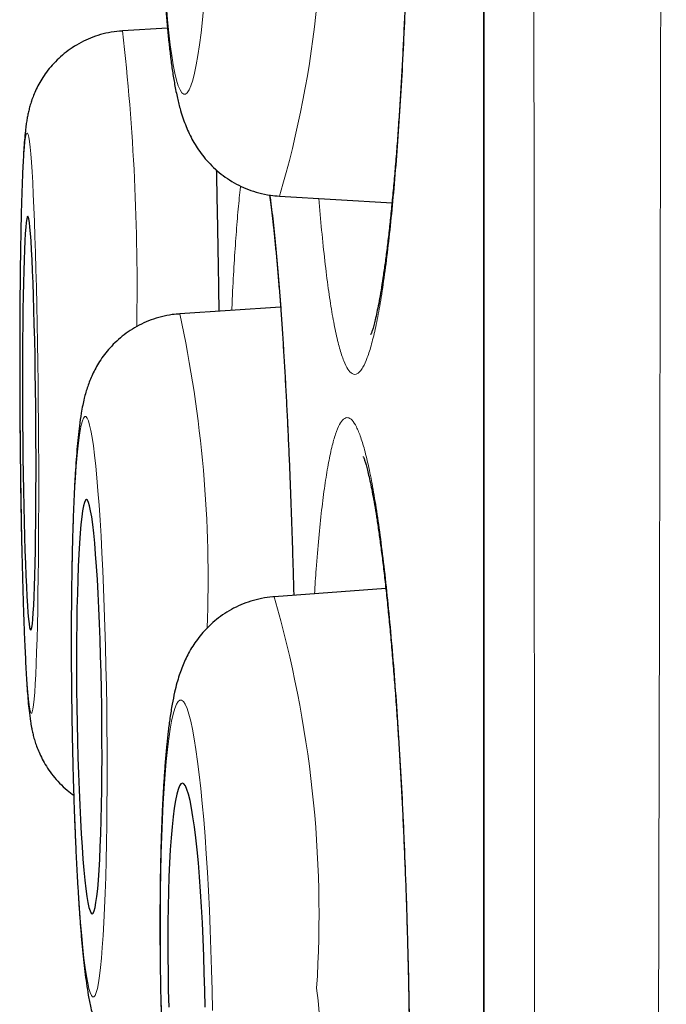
# Model space of a CAD drawing. Header units: millimetres. Extents: x 8 to 869, y 12 to 812.
# Tile 30 of 230: x 180.64 to 182.56, y 791.64 to 794.56. Entities that reach past the tile are written whole.
import ezdxf

# ---------------------------------------------------------------- set-up
doc = ezdxf.new("R2010")
doc.units = ezdxf.units.MM

msp = doc.modelspace()

# ---------------------------------------------------------------- linework, layer by layer
at = {"color": 252, "linetype": 'Continuous', "lineweight": 0}
msp.add_line((182.0178, 811.0119), (182.0178, 777.6163), dxfattribs=at)
at = {"color": 7, "linetype": 'Continuous', "lineweight": 30}
for p, q in [((182.0155, 810.9815), (182.0155, 777.6467)), ((180.9476, 794.525), (180.948, 794.5251)), ((181.0812, 794.533), (180.948, 794.5251)), ((181.4123, 794.036), (181.7454, 794.0162)), ((181.4158, 793.7076), (181.1176, 793.6878)), ((181.1171, 793.6878), (181.1176, 793.6878)), ((181.7271, 792.8748), (181.3969, 792.8507))]:
    msp.add_line(p, q, dxfattribs=at)
at = {"color": 252, "linetype": 'Continuous', "lineweight": 0, "flags": 128}
for points in [[(181.078, 794.5998), (181.0816, 794.5581), (181.0855, 794.5196), (181.0896, 794.4843), (181.0939, 794.4526), (181.0985, 794.4244), (181.1033, 794.4), (181.1082, 794.3795), (181.1133, 794.363), (181.1184, 794.3505), (181.1237, 794.3422), (181.1291, 794.338), (181.1345, 794.338), (181.1399, 794.3422), (181.1452, 794.3505), (181.1506, 794.363), (181.1559, 794.3795), (181.1611, 794.4), (181.1662, 794.4244), (181.1711, 794.4526), (181.1759, 794.4843), (181.1805, 794.5196), (181.1849, 794.5581), (181.189, 794.5998)], [(180.6997, 793.3645), (180.6992, 793.4244), (180.6986, 793.484), (180.6978, 793.5431), (180.697, 793.6012), (180.696, 793.6582), (180.6948, 793.7138), (180.6936, 793.7677), (180.6923, 793.8196), (180.6908, 793.8693), (180.6893, 793.9166), (180.6877, 793.9611), (180.686, 794.0028), (180.6843, 794.0413), (180.6825, 794.0766), (180.6806, 794.1083), (180.6788, 794.1365), (180.6768, 794.1609), (180.6749, 794.1814), (180.6729, 794.1979), (180.671, 794.2104), (180.669, 794.2187), (180.6671, 794.2229), (180.6652, 794.2229), (180.6633, 794.2187), (180.6615, 794.2104), (180.6597, 794.1979), (180.658, 794.1814), (180.6563, 794.1609), (180.6548, 794.1365), (180.6533, 794.1083), (180.6519, 794.0766), (180.6506, 794.0413), (180.6494, 794.0028), (180.6483, 793.9611), (180.6474, 793.9166), (180.6466, 793.8693), (180.6458, 793.8196), (180.6453, 793.7677), (180.6448, 793.7138), (180.6445, 793.6582), (180.6443, 793.6012), (180.6443, 793.5431), (180.6444, 793.484), (180.6446, 793.4244), (180.645, 793.3645), (180.6455, 793.3045), (180.6461, 793.2449), (180.6469, 793.1859), (180.6478, 793.1277), (180.6488, 793.0707), (180.6499, 793.0151), (180.6511, 792.9612), (180.6525, 792.9093), (180.6539, 792.8596), (180.6554, 792.8123), (180.657, 792.7678), (180.6587, 792.7261), (180.6604, 792.6876), (180.6622, 792.6524), (180.6641, 792.6206), (180.666, 792.5924), (180.6679, 792.5681), (180.6699, 792.5475), (180.6718, 792.531), (180.6738, 792.5186), (180.6757, 792.5102), (180.6777, 792.506), (180.6796, 792.506), (180.6814, 792.5102), (180.6833, 792.5186), (180.6851, 792.531), (180.6868, 792.5475), (180.6884, 792.5681), (180.69, 792.5924), (180.6915, 792.6206), (180.6929, 792.6524), (180.6941, 792.6876), (180.6953, 792.7261), (180.6964, 792.7678), (180.6974, 792.8123), (180.6982, 792.8596), (180.6989, 792.9093), (180.6995, 792.9612), (180.6999, 793.0151), (180.7002, 793.0707), (180.7004, 793.1277), (180.7004, 793.1859), (180.7003, 793.2449), (180.7001, 793.3045), (180.6997, 793.3645)], [(180.9014, 792.5255), (180.9005, 792.5854), (180.8993, 792.645), (180.8979, 792.7041), (180.8962, 792.7622), (180.8943, 792.8193), (180.8922, 792.8748), (180.8899, 792.9287), (180.8874, 792.9806), (180.8847, 793.0303), (180.8818, 793.0776), (180.8788, 793.1221), (180.8757, 793.1638), (180.8724, 793.2023), (180.869, 793.2376), (180.8655, 793.2693), (180.862, 793.2975), (180.8583, 793.3219), (180.8547, 793.3424), (180.851, 793.3589), (180.8473, 793.3713), (180.8436, 793.3797), (180.84, 793.3839), (180.8364, 793.3839), (180.8329, 793.3797), (180.8294, 793.3713), (180.8261, 793.3589), (180.8229, 793.3424), (180.8198, 793.3219), (180.8168, 793.2975), (180.814, 793.2693), (180.8114, 793.2376), (180.809, 793.2023), (180.8067, 793.1638), (180.8047, 793.1221), (180.8029, 793.0776), (180.8014, 793.0303), (180.8, 792.9806), (180.7989, 792.9287), (180.7981, 792.8748), (180.7975, 792.8193), (180.7972, 792.7622), (180.7971, 792.7041), (180.7973, 792.645), (180.7977, 792.5854), (180.7984, 792.5255), (180.7994, 792.4656), (180.8006, 792.406), (180.802, 792.3469), (180.8037, 792.2887), (180.8055, 792.2317), (180.8077, 792.1761), (180.81, 792.1223), (180.8125, 792.0703), (180.8152, 792.0206), (180.818, 791.9734), (180.821, 791.9289), (180.8242, 791.8872), (180.8275, 791.8487), (180.8309, 791.8134), (180.8343, 791.7817), (180.8379, 791.7535), (180.8415, 791.7291), (180.8452, 791.7086), (180.8488, 791.6921), (180.8525, 791.6796), (180.8562, 791.6713), (180.8598, 791.6671), (180.8634, 791.6671), (180.867, 791.6713), (180.8704, 791.6796), (180.8738, 791.6921), (180.877, 791.7086), (180.8801, 791.7291), (180.883, 791.7535), (180.8858, 791.7817), (180.8884, 791.8134), (180.8909, 791.8487), (180.8931, 791.8872), (180.8951, 791.9289), (180.8969, 791.9734), (180.8985, 792.0206), (180.8998, 792.0703), (180.9009, 792.1223), (180.9017, 792.1761), (180.9023, 792.2317), (180.9027, 792.2887), (180.9027, 792.3469), (180.9025, 792.406), (180.9021, 792.4656), (180.9014, 792.5255)], [(181.213, 791.6867), (181.2116, 791.7466), (181.2099, 791.8063), (181.2078, 791.8653), (181.2053, 791.9235), (181.2026, 791.9805), (181.1995, 792.036), (181.1961, 792.0899), (181.1924, 792.1418), (181.1885, 792.1915), (181.1843, 792.2388), (181.1799, 792.2833), (181.1753, 792.325), (181.1705, 792.3635), (181.1655, 792.3987), (181.1604, 792.4305), (181.1552, 792.4586), (181.1499, 792.483), (181.1445, 792.5035), (181.1391, 792.52), (181.1337, 792.5325), (181.1283, 792.5408), (181.123, 792.545), (181.1177, 792.545), (181.1126, 792.5408), (181.1075, 792.5325), (181.1026, 792.52), (181.0979, 792.5035), (181.0933, 792.483), (181.089, 792.4586), (181.0849, 792.4305), (181.0811, 792.3987), (181.0775, 792.3635), (181.0743, 792.325), (181.0713, 792.2833), (181.0687, 792.2388), (181.0664, 792.1915), (181.0644, 792.1418), (181.0628, 792.0899), (181.0616, 792.036), (181.0607, 791.9805), (181.0602, 791.9235), (181.0601, 791.8653), (181.0604, 791.8063), (181.061, 791.7466), (181.062, 791.6867), (181.0634, 791.6268)], [(181.214, 791.6268), (181.213, 791.6867)]]:
    msp.add_lwpolyline(points, dxfattribs=at)
at = {"color": 7, "linetype": 'Continuous', "lineweight": 30, "flags": 128}
for points in [[(180.6919, 793.3645), (180.6915, 793.4151), (180.6909, 793.4653), (180.6902, 793.5149), (180.6894, 793.5635), (180.6885, 793.6107), (180.6874, 793.6562), (180.6863, 793.6997), (180.685, 793.7409), (180.6837, 793.7796), (180.6823, 793.8154), (180.6809, 793.8481), (180.6793, 793.8776), (180.6777, 793.9035), (180.6761, 793.9258), (180.6745, 793.9442), (180.6728, 793.9586), (180.6712, 793.969), (180.6695, 793.9753), (180.6679, 793.9774), (180.6663, 793.9753), (180.6648, 793.969), (180.6633, 793.9586), (180.6618, 793.9442), (180.6604, 793.9258), (180.6592, 793.9035), (180.658, 793.8776), (180.6569, 793.8481), (180.6559, 793.8154), (180.655, 793.7796), (180.6542, 793.7409), (180.6536, 793.6997), (180.6531, 793.6562), (180.6527, 793.6107), (180.6525, 793.5635), (180.6523, 793.5149), (180.6524, 793.4653), (180.6525, 793.4151), (180.6528, 793.3645), (180.6533, 793.3139), (180.6538, 793.2636), (180.6545, 793.214), (180.6553, 793.1654), (180.6563, 793.1183), (180.6573, 793.0727), (180.6585, 793.0292), (180.6597, 792.988), (180.661, 792.9493), (180.6624, 792.9135), (180.6639, 792.8808), (180.6654, 792.8513), (180.667, 792.8254), (180.6686, 792.8032), (180.6702, 792.7848), (180.6719, 792.7703), (180.6736, 792.7599), (180.6752, 792.7536), (180.6768, 792.7515), (180.6784, 792.7536), (180.68, 792.7599), (180.6815, 792.7703), (180.6829, 792.7848), (180.6843, 792.8032), (180.6856, 792.8254), (180.6868, 792.8513), (180.6879, 792.8808), (180.6889, 792.9135), (180.6898, 792.9493), (180.6905, 792.988), (180.6912, 793.0292), (180.6917, 793.0727), (180.692, 793.1183), (180.6923, 793.1654), (180.6924, 793.214), (180.6924, 793.2636), (180.6922, 793.3139), (180.6919, 793.3645)], [(180.8867, 792.5255), (180.8859, 792.5761), (180.8848, 792.6264), (180.8835, 792.6759), (180.882, 792.7245), (180.8802, 792.7717), (180.8783, 792.8172), (180.8761, 792.8607), (180.8738, 792.9019), (180.8713, 792.9406), (180.8687, 792.9764), (180.8659, 793.0091), (180.863, 793.0386), (180.86, 793.0645), (180.857, 793.0868), (180.8539, 793.1052), (180.8508, 793.1196), (180.8477, 793.13), (180.8446, 793.1363), (180.8416, 793.1384), (180.8385, 793.1363), (180.8356, 793.13), (180.8328, 793.1196), (180.8301, 793.1052), (180.8275, 793.0868), (180.8251, 793.0645), (180.8228, 793.0386), (180.8207, 793.0091), (180.8189, 792.9764), (180.8172, 792.9406), (180.8158, 792.9019), (180.8146, 792.8607), (180.8136, 792.8172), (180.8129, 792.7717), (180.8125, 792.7245), (180.8122, 792.6759), (180.8123, 792.6264), (180.8126, 792.5761), (180.8132, 792.5255), (180.814, 792.4749), (180.8151, 792.4246), (180.8164, 792.375), (180.8179, 792.3265), (180.8196, 792.2793), (180.8216, 792.2338), (180.8237, 792.1903), (180.8261, 792.1491), (180.8286, 792.1104), (180.8312, 792.0746), (180.834, 792.0418), (180.8368, 792.0124), (180.8398, 791.9865), (180.8428, 791.9642), (180.8459, 791.9458), (180.849, 791.9314), (180.8521, 791.921), (180.8552, 791.9147), (180.8583, 791.9126), (180.8613, 791.9147), (180.8642, 791.921), (180.8671, 791.9314), (180.8698, 791.9458), (180.8723, 791.9642), (180.8748, 791.9865), (180.877, 792.0124), (180.8791, 792.0418), (180.881, 792.0746), (180.8826, 792.1104), (180.8841, 792.1491), (180.8853, 792.1903), (180.8862, 792.2338), (180.8869, 792.2793), (180.8874, 792.3265), (180.8876, 792.375), (180.8875, 792.4246), (180.8872, 792.4749), (180.8867, 792.5255)], [(181.1914, 791.6867), (181.1902, 791.7373), (181.1886, 791.7876), (181.1867, 791.8372), (181.1845, 791.8857), (181.1819, 791.9329), (181.1791, 791.9784), (181.1759, 792.0219), (181.1725, 792.0631), (181.1688, 792.1018), (181.165, 792.1376), (181.1609, 792.1703), (181.1567, 792.1998), (181.1524, 792.2257), (181.1479, 792.2479), (181.1434, 792.2664), (181.1389, 792.2808), (181.1343, 792.2912), (181.1298, 792.2975), (181.1253, 792.2996), (181.1209, 792.2975), (181.1166, 792.2912), (181.1124, 792.2808), (181.1084, 792.2664), (181.1047, 792.2479), (181.1011, 792.2257), (181.0978, 792.1998), (181.0948, 792.1703), (181.092, 792.1376), (181.0896, 792.1018), (181.0875, 792.0631), (181.0857, 792.0219), (181.0843, 791.9784), (181.0833, 791.9329), (181.0826, 791.8857), (181.0823, 791.8372), (181.0824, 791.7876), (181.0828, 791.7373), (181.0837, 791.6867), (181.0849, 791.6361)], [(181.1922, 791.6361), (181.1914, 791.6867)]]:
    msp.add_lwpolyline(points, dxfattribs=at)
at = {"color": 252, "linetype": 'Continuous', "lineweight": 0}
for centre, radius, start, end in [((178.4654, 794.9067), 3.0729, 343.5391, 5.374), ((174.3519, 793.7682), 6.6394, 358.98074, 6.54536), ((177.48, 792.9024), 3.7214, 357.7866, 12.1837), ((178.1253, 791.91), 3.4041, 356.3349, 16.0419), ((178.4201, 791.322), 3.1244, 345.393, 6.8085)]:
    msp.add_arc(centre, radius, start, end, dxfattribs=at)
for points, knots in [([(182.5563, 812.1494), (182.5563, 812.1485), (182.5563, 812.1467), (182.5563, 812.1321), (182.5563, 812.1088), (182.5563, 812.076), (182.5563, 812.0338), (182.5563, 811.9828), (182.5563, 811.9233), (182.5563, 811.8557), (182.5563, 811.7793), (182.5563, 811.694), (182.5564, 811.6), (182.5564, 811.5064), (182.5564, 811.4156), (182.5565, 811.3299), (182.5565, 811.2395), (182.5566, 811.1296), (182.5566, 810.9975), (182.5566, 810.8399), (182.5566, 810.6722), (182.5566, 810.4945), (182.5565, 810.3068), (182.5565, 810.1167), (182.5564, 809.9254), (182.5563, 809.7341), (182.5563, 809.5353), (182.5562, 809.329), (182.5561, 809.1153), (182.5561, 808.8658), (182.556, 808.5769), (182.5559, 808.2801), (182.5558, 808.0099), (182.5557, 807.77), (182.5556, 807.5242), (182.5555, 807.2723), (182.5554, 807.0145), (182.5552, 806.7508), (182.555, 806.4814), (182.5548, 806.1918), (182.5545, 805.8811), (182.5542, 805.5484), (182.5539, 805.2086), (182.5536, 804.8617), (182.5533, 804.508), (182.553, 804.1612), (182.5527, 803.8221), (182.5524, 803.4916), (182.5521, 803.1562), (182.5518, 802.8162), (182.5515, 802.4717), (182.5512, 802.1586), (182.5509, 801.8782), (182.5506, 801.6317), (182.5503, 801.3833), (182.55, 801.0834), (182.5495, 800.7307), (182.549, 800.3238), (182.5484, 799.9127), (182.5478, 799.4974), (182.5472, 799.0783), (182.5466, 798.6714), (182.546, 798.2773), (182.5454, 797.8964), (182.5449, 797.5133), (182.5443, 797.1281), (182.5437, 796.7409), (182.543, 796.3019), (182.5423, 795.9008), (182.5417, 795.5384), (182.5412, 795.2207), (182.5405, 794.8572), (182.5398, 794.4478), (182.539, 794.0376), (182.5382, 793.6269), (182.5373, 793.2159), (182.5364, 792.8091), (182.5355, 792.4067), (182.5346, 792.009), (182.5337, 791.6117), (182.5328, 791.2152), (182.5319, 790.8196), (182.531, 790.4603), (182.5302, 790.137), (182.5295, 789.8491), (182.5288, 789.5623), (182.5279, 789.2149), (182.5268, 788.8083), (182.5255, 788.3437), (182.5241, 787.8831), (182.5228, 787.4497), (182.5214, 787.0435), (182.5201, 786.6637), (182.5188, 786.2877), (182.5174, 785.9209), (182.5161, 785.5634), (182.5147, 785.2151), (182.5133, 784.871), (182.5119, 784.5257), (182.5104, 784.1798), (182.5088, 783.8148), (182.5071, 783.4375), (182.5053, 783.049), (182.5035, 782.6684), (182.5016, 782.3148), (182.4999, 781.9873), (182.4981, 781.6845), (182.4964, 781.3882), (182.4946, 781.1027), (182.4928, 780.828), (182.4909, 780.5636), (182.4891, 780.3058), (182.4873, 780.0506), (182.4853, 779.7987), (182.4833, 779.5366), (182.4811, 779.2702), (182.4788, 779.0011), (182.4765, 778.7431), (182.4743, 778.5088), (182.4723, 778.2967), (182.4704, 778.1048), (182.4684, 777.9217), (182.4665, 777.7497), (182.4647, 777.5887), (182.4629, 777.4383), (182.4611, 777.2964), (182.4593, 777.1608), (182.4576, 777.0321), (182.456, 776.9225), (182.4547, 776.8311), (182.4536, 776.7555), (182.4526, 776.6848), (182.4515, 776.6117), (182.4504, 776.5383), (182.4494, 776.4674), (182.4484, 776.4055), (182.4476, 776.3529), (182.447, 776.3096), (182.4465, 776.2786), (182.4462, 776.2573), (182.446, 776.2436), (182.4458, 776.235), (182.4458, 776.2339), (182.4458, 776.2334)], [0, 0, 0, 0, 0.007231, 0.014463, 0.021694, 0.028959, 0.036225, 0.043491, 0.050559, 0.057628, 0.064697, 0.071797, 0.078898, 0.085998, 0.091227, 0.096455, 0.101689, 0.106923, 0.114601, 0.12228, 0.129958, 0.137677, 0.145398, 0.153117, 0.16001, 0.166904, 0.173798, 0.18072, 0.187644, 0.194566, 0.204203, 0.213848, 0.220428, 0.227008, 0.233599, 0.24019, 0.246799, 0.253407, 0.260027, 0.266648, 0.27434, 0.282033, 0.289726, 0.297459, 0.305193, 0.312926, 0.31983, 0.326736, 0.33364, 0.340574, 0.347508, 0.354442, 0.359268, 0.364094, 0.368924, 0.373755, 0.381474, 0.389195, 0.396914, 0.404675, 0.412438, 0.420199, 0.427129, 0.43406, 0.440991, 0.447951, 0.454911, 0.461871, 0.47156, 0.476409, 0.481257, 0.488536, 0.495815, 0.503093, 0.510406, 0.51772, 0.525033, 0.532149, 0.539265, 0.54638, 0.553527, 0.560675, 0.567822, 0.573085, 0.578347, 0.583616, 0.588885, 0.597573, 0.606262, 0.614976, 0.623691, 0.631089, 0.638487, 0.645901, 0.653316, 0.660422, 0.667529, 0.67465, 0.681771, 0.689241, 0.696715, 0.705421, 0.714127, 0.722858, 0.731589, 0.739001, 0.746413, 0.753841, 0.761269, 0.768389, 0.775509, 0.782642, 0.789776, 0.797259, 0.804747, 0.813491, 0.822235, 0.831004, 0.839774, 0.847219, 0.854664, 0.862126, 0.869587, 0.876741, 0.883894, 0.891062, 0.898231, 0.905752, 0.913277, 0.918649, 0.92402, 0.929398, 0.934776, 0.941985, 0.949194, 0.956403, 0.963646, 0.970891, 0.978134, 0.983597, 0.98906, 0.99453, 1, 1, 1, 1]), ([(182.1983, 776.4808), (182.1983, 776.4813), (182.1982, 776.4824), (182.1982, 776.4906), (182.1981, 776.5036), (182.1979, 776.5241), (182.1976, 776.5541), (182.1973, 776.5962), (182.1969, 776.6476), (182.1965, 776.7083), (182.196, 776.7783), (182.1956, 776.8509), (182.1951, 776.9237), (182.1947, 776.9945), (182.1942, 777.0704), (182.1937, 777.1676), (182.1931, 777.2901), (182.1923, 777.443), (182.1915, 777.6088), (182.1907, 777.7783), (182.1899, 777.9492), (182.1892, 778.1197), (182.1884, 778.299), (182.1876, 778.4845), (182.1869, 778.6756), (182.1862, 778.8718), (182.1855, 779.0757), (182.1848, 779.2907), (182.1841, 779.5171), (182.1833, 779.7676), (182.1826, 780.0401), (182.1818, 780.3361), (182.1811, 780.6426), (182.1805, 780.9435), (182.1798, 781.2366), (182.1793, 781.5204), (182.1787, 781.8114), (182.1781, 782.1051), (182.1775, 782.4009), (182.177, 782.6986), (182.1764, 783.0021), (182.1759, 783.3164), (182.1753, 783.6415), (182.1748, 783.9956), (182.1742, 784.3745), (182.1737, 784.7793), (182.1732, 785.1914), (182.1727, 785.5895), (182.1723, 785.9717), (182.1719, 786.3372), (182.1715, 786.7073), (182.1711, 787.0764), (182.1708, 787.4441), (182.1704, 787.8102), (182.17, 788.1798), (182.1696, 788.5587), (182.1692, 788.9467), (182.1688, 789.3652), (182.1684, 789.8082), (182.168, 790.2764), (182.1676, 790.7479), (182.1672, 791.1986), (182.1669, 791.6272), (182.1667, 792.0335), (182.1664, 792.4413), (182.1662, 792.8446), (182.1659, 793.243), (182.1657, 793.6365), (182.1655, 794.0306), (182.1652, 794.4315), (182.165, 794.8388), (182.1647, 795.2571), (182.1645, 795.6799), (182.1642, 796.1066), (182.164, 796.533), (182.1637, 796.9588), (182.1635, 797.3838), (182.1633, 797.7918), (182.1632, 798.1829), (182.163, 798.557), (182.1629, 798.9297), (182.1628, 799.3007), (182.1627, 799.6698), (182.1625, 800.0843), (182.1624, 800.4583), (182.1623, 800.7926), (182.1622, 801.0906), (182.162, 801.4346), (182.1619, 801.8227), (182.1617, 802.207), (182.1616, 802.5874), (182.1614, 802.9634), (182.1613, 803.3212), (182.1612, 803.661), (182.1611, 803.9833), (182.161, 804.3015), (182.1609, 804.6155), (182.1608, 804.925), (182.1608, 805.2692), (182.1607, 805.6455), (182.1607, 806.0379), (182.1606, 806.4083), (182.1606, 806.7572), (182.1605, 807.0972), (182.1604, 807.4282), (182.1603, 807.7497), (182.1602, 808.0474), (182.1602, 808.3224), (182.1601, 808.5762), (182.1601, 808.8222), (182.1601, 809.06), (182.1601, 809.2896), (182.1601, 809.5025), (182.1601, 809.6997), (182.1601, 809.882), (182.1601, 810.0572), (182.1601, 810.2252), (182.1602, 810.3859), (182.1602, 810.5588), (182.1602, 810.7399), (182.1601, 810.9121), (182.1601, 811.0598), (182.1601, 811.186), (182.1601, 811.3026), (182.1601, 811.4094), (182.16, 811.5063), (182.1601, 811.5899), (182.1601, 811.6615), (182.1601, 811.7222), (182.1601, 811.7748), (182.1601, 811.8192), (182.1602, 811.8554), (182.1602, 811.8866), (182.1603, 811.9098), (182.1603, 811.913), (182.1603, 811.9146)], [0, 0, 0, 0, 0.005366, 0.010733, 0.016106, 0.021479, 0.028683, 0.035887, 0.043091, 0.05033, 0.05757, 0.064808, 0.070267, 0.075727, 0.081192, 0.086658, 0.095396, 0.104134, 0.112899, 0.121664, 0.129106, 0.136548, 0.144007, 0.151465, 0.158617, 0.165768, 0.172934, 0.180099, 0.187618, 0.19514, 0.203844, 0.212547, 0.221276, 0.230005, 0.237415, 0.244825, 0.252251, 0.259676, 0.266793, 0.27391, 0.281042, 0.288173, 0.295653, 0.303138, 0.311826, 0.320515, 0.329228, 0.337942, 0.345339, 0.352736, 0.360148, 0.367561, 0.374665, 0.38177, 0.388889, 0.396008, 0.403476, 0.410948, 0.419622, 0.428297, 0.436996, 0.445696, 0.45308, 0.460465, 0.467865, 0.475265, 0.482358, 0.48945, 0.496557, 0.503664, 0.511119, 0.518579, 0.526301, 0.534024, 0.541746, 0.549509, 0.557273, 0.565036, 0.571967, 0.5789, 0.585831, 0.592792, 0.599754, 0.606716, 0.616406, 0.621256, 0.626106, 0.6338, 0.641496, 0.649191, 0.656926, 0.664663, 0.672399, 0.679306, 0.686214, 0.693121, 0.700058, 0.706995, 0.713931, 0.723587, 0.733251, 0.742023, 0.750796, 0.759567, 0.7684, 0.777234, 0.786067, 0.79375, 0.801433, 0.809115, 0.816838, 0.824561, 0.832284, 0.839179, 0.846076, 0.852971, 0.859896, 0.866821, 0.873746, 0.883386, 0.893035, 0.900717, 0.9084, 0.916081, 0.923804, 0.931527, 0.939249, 0.946145, 0.953041, 0.959936, 0.966861, 0.973787, 0.980711, 0.990351, 1, 1, 1, 1]), ([(181.5994, 796.7509), (181.6035, 796.7676), (181.6116, 796.801), (181.6242, 796.8374), (181.637, 796.8633), (181.6499, 796.8768), (181.6627, 796.8783), (181.6754, 796.8681), (181.688, 796.8458), (181.7002, 796.8116), (181.712, 796.7662), (181.7234, 796.7099), (181.7343, 796.6421), (181.7445, 796.5639), (181.754, 796.4767), (181.7627, 796.3806), (181.7707, 796.275), (181.7778, 796.1616), (181.7838, 796.0424), (181.789, 795.9174), (181.7931, 795.7859), (181.7962, 795.6501), (181.7982, 795.5124), (181.7992, 795.3725), (181.799, 795.23), (181.7978, 795.0871), (181.7955, 794.9464), (181.7922, 794.8074), (181.7878, 794.6699), (181.7824, 794.5361), (181.7761, 794.4082), (181.7688, 794.2858), (181.7607, 794.1688), (181.7517, 794.0591), (181.742, 793.9585), (181.7317, 793.8665), (181.7207, 793.7831), (181.7091, 793.7099), (181.6972, 793.648), (181.6849, 793.5967), (181.6723, 793.5564), (181.661, 793.5314), (181.6514, 793.5174), (181.6434, 793.5104), (181.6353, 793.5081), (181.6258, 793.5109), (181.6148, 793.5225), (181.6024, 793.5475), (181.5902, 793.5845), (181.5784, 793.6331), (181.5672, 793.6924), (181.5566, 793.762), (181.5465, 793.8428), (181.5372, 793.9315), (181.5317, 793.9973), (181.529, 794.0291)], [0, 0, 0, 0, 0.01916, 0.038319, 0.058035, 0.077752, 0.096911, 0.116071, 0.135787, 0.155503, 0.174663, 0.193822, 0.213539, 0.233255, 0.252414, 0.271574, 0.29129, 0.311006, 0.330166, 0.349325, 0.369042, 0.388758, 0.407917, 0.427077, 0.446793, 0.466509, 0.485669, 0.504829, 0.524545, 0.544261, 0.563421, 0.58258, 0.602296, 0.622013, 0.641172, 0.660332, 0.680048, 0.699764, 0.718924, 0.738083, 0.757799, 0.777516, 0.789587, 0.801658, 0.813864, 0.82607, 0.845229, 0.864389, 0.884105, 0.903821, 0.922981, 0.94214, 0.961857, 0.981573, 1, 1, 1, 1]), ([(181.2257, 794.1139), (181.2261, 794.0985), (181.2275, 794.0412), (181.2295, 793.9365), (181.2317, 793.8123), (181.2328, 793.7307), (181.2333, 793.6955)], [0, 0, 0, 0, 0.116867, 0.437106, 0.757345, 1, 1, 1, 1]), ([(181.2715, 793.698), (181.2719, 793.7088), (181.2738, 793.7546), (181.2778, 793.8268), (181.2833, 793.9139), (181.2895, 793.9895), (181.2943, 794.0402), (181.2972, 794.0622), (181.2977, 794.066)], [0, 0, 0, 0, 0.0684315, 0.2902132, 0.5112052, 0.7321971, 0.9539789, 1, 1, 1, 1]), ([(181.3848, 794.039), (181.3856, 794.0334), (181.3892, 794.0078), (181.3955, 793.9513), (181.4037, 793.8703), (181.4115, 793.7791), (181.4189, 793.6791), (181.4259, 793.5707), (181.4325, 793.4551), (181.4385, 793.3331), (181.444, 793.2053), (181.4488, 793.0725), (181.4526, 792.9554), (181.4544, 792.8819), (181.4551, 792.855)], [0, 0, 0, 0, 0.025785, 0.118018, 0.210251, 0.302155, 0.39406, 0.486292, 0.578525, 0.67043, 0.762334, 0.854567, 0.9468, 1, 1, 1, 1]), ([(181.5565, 793.2414), (181.56, 793.2591), (181.567, 793.2947), (181.5783, 793.3337), (181.5901, 793.3621), (181.6022, 793.3785), (181.6146, 793.3826), (181.6273, 793.3749), (181.6401, 793.3553), (181.653, 793.3241), (181.6658, 793.281), (181.6785, 793.2267), (181.691, 793.1616), (181.7031, 793.0863), (181.7148, 793.0008), (181.7261, 792.906), (181.7368, 792.8028), (181.7468, 792.6918), (181.7562, 792.5736), (181.7647, 792.4491), (181.7725, 792.3193), (181.7793, 792.1852), (181.7852, 792.0476), (181.7901, 791.9073), (181.794, 791.7656), (181.7968, 791.6235), (181.7985, 791.482), (181.7992, 791.3418), (181.7988, 791.2042), (181.7974, 791.0701), (181.7948, 790.9407), (181.7912, 790.8164), (181.7866, 790.6983), (181.781, 790.5874), (181.7744, 790.4846), (181.7669, 790.3903), (181.7585, 790.3051), (181.7494, 790.2298), (181.7395, 790.1652), (181.729, 790.1114), (181.7179, 790.0687), (181.7069, 790.0393), (181.6963, 790.0215), (181.686, 790.0129), (181.6749, 790.0126), (181.6629, 790.0227), (181.65, 790.0454), (181.6372, 790.0796), (181.6244, 790.1253), (181.6118, 790.1824), (181.5994, 790.2503), (181.5873, 790.3281), (181.5757, 790.4163), (181.5676, 790.4842), (181.5636, 790.5248), (181.5631, 790.5302)], [0, 0, 0, 0, 0.019327, 0.038722, 0.058118, 0.077444, 0.096771, 0.116166, 0.135562, 0.154889, 0.174215, 0.193611, 0.213006, 0.232333, 0.251659, 0.271055, 0.29045, 0.309777, 0.329104, 0.348499, 0.367895, 0.387221, 0.406548, 0.425943, 0.445339, 0.464666, 0.483992, 0.503388, 0.522783, 0.54211, 0.561436, 0.580832, 0.600227, 0.619554, 0.638881, 0.658276, 0.677672, 0.696998, 0.716325, 0.73572, 0.755116, 0.774442, 0.790555, 0.806687, 0.822799, 0.842126, 0.861521, 0.880917, 0.900243, 0.91957, 0.938966, 0.958361, 0.977688, 0.997014, 1, 1, 1, 1]), ([(181.516, 792.8594), (181.5176, 792.8841), (181.5214, 792.9429), (181.5285, 793.0256), (181.537, 793.1083), (181.5463, 793.1816), (181.5531, 793.2215), (181.5565, 793.2414)], [0, 0, 0, 0, 0.153103, 0.36445, 0.576551, 0.788653, 1, 1, 1, 1])]:
    msp.add_open_spline(points, degree=3, knots=knots, dxfattribs=at)
at = {"color": 7, "linetype": 'Continuous', "lineweight": 30}
for points, knots in [([(181.7039, 796.7593), (181.7039, 796.7593), (181.7037, 796.7598), (181.7045, 796.7579), (181.7061, 796.7534), (181.7087, 796.7451), (181.712, 796.733), (181.716, 796.7168), (181.7203, 796.6965), (181.7249, 796.6723), (181.7297, 796.644), (181.7346, 796.6121), (181.7396, 796.5761), (181.7446, 796.5361), (181.7495, 796.4923), (181.7544, 796.445), (181.7591, 796.3943), (181.7636, 796.3405), (181.7679, 796.2837), (181.772, 796.2242), (181.7759, 796.1624), (181.7794, 796.0983), (181.7827, 796.0324), (181.7857, 795.9648), (181.7883, 795.8959), (181.7906, 795.8258), (181.7926, 795.7542), (181.7943, 795.6809), (181.7957, 795.6058), (181.7968, 795.5294), (181.7975, 795.4521), (181.798, 795.3741), (181.798, 795.2959), (181.7978, 795.2176), (181.7972, 795.1395), (181.7963, 795.0614), (181.795, 794.9836), (181.7935, 794.9062), (181.7916, 794.8294), (181.7893, 794.7533), (181.7868, 794.6783), (181.784, 794.6044), (181.7808, 794.5321), (181.7774, 794.4618), (181.7737, 794.3934), (181.7698, 794.3268), (181.7656, 794.2621), (181.7611, 794.1993), (181.7564, 794.1386), (181.7514, 794.0804), (181.7463, 794.0248), (181.741, 793.972), (181.7355, 793.9222), (181.7299, 793.8756), (181.7242, 793.8325), (181.7185, 793.793), (181.7129, 793.7574), (181.7073, 793.7257), (181.7019, 793.6982), (181.6969, 793.6752), (181.6923, 793.6566), (181.6884, 793.6429), (181.6854, 793.6337), (181.6837, 793.6288), (181.6828, 793.6268), (181.683, 793.6273), (181.683, 793.6273)], [0, 0, 0, 0, 0.000401, 0.010285, 0.021123, 0.032933, 0.045672, 0.05925, 0.073535, 0.088581, 0.103444, 0.118883, 0.134782, 0.151063, 0.167655, 0.184497, 0.201534, 0.218718, 0.236002, 0.253345, 0.270709, 0.288049, 0.305333, 0.322537, 0.33964, 0.356625, 0.373502, 0.390626, 0.407918, 0.425279, 0.44268, 0.460093, 0.477481, 0.494818, 0.512076, 0.529332, 0.546664, 0.563994, 0.581323, 0.598657, 0.616001, 0.633357, 0.650723, 0.667862, 0.684923, 0.702038, 0.719201, 0.736401, 0.753625, 0.770853, 0.788062, 0.805228, 0.822324, 0.839318, 0.856175, 0.872854, 0.889305, 0.905466, 0.921264, 0.936604, 0.951398, 0.96568, 0.977707, 0.988868, 0.99912, 1, 1, 1, 1]), ([(181.4279, 796.3526), (181.4241, 796.3526), (181.4091, 796.3523), (181.3836, 796.3482), (181.352, 796.3405), (181.3221, 796.3296), (181.2942, 796.3161), (181.2684, 796.3003), (181.245, 796.2827), (181.2241, 796.2638), (181.2058, 796.244), (181.1899, 796.2239), (181.1763, 796.2037), (181.1647, 796.1836), (181.1547, 796.1636), (181.1459, 796.1431), (181.1379, 796.1214), (181.1302, 796.097), (181.1221, 796.0665), (181.1143, 796.0309), (181.1072, 795.9913), (181.1012, 795.9518), (181.0958, 795.9108), (181.0908, 795.8676), (181.0862, 795.8217), (181.0821, 795.7744), (181.0783, 795.7255), (181.0748, 795.675), (181.0717, 795.623), (181.0689, 795.5696), (181.0665, 795.5149), (181.0644, 795.459), (181.0626, 795.4023), (181.0612, 795.3448), (181.0601, 795.2867), (181.0593, 795.2284), (181.0589, 795.17), (181.0589, 795.1116), (181.0591, 795.0536), (181.0598, 794.9962), (181.0607, 794.9394), (181.0621, 794.8837), (181.0637, 794.8291), (181.0657, 794.7758), (181.0681, 794.724), (181.0708, 794.6739), (181.0738, 794.6255), (181.0772, 794.5789), (181.081, 794.5343), (181.0852, 794.4914), (181.0899, 794.4502), (181.0952, 794.4102), (181.1016, 794.3703), (181.109, 794.3324), (181.117, 794.2994), (181.1253, 794.2719), (181.1334, 794.249), (181.1426, 794.2271), (181.1531, 794.2056), (181.1655, 794.1842), (181.1801, 794.1628), (181.1972, 794.1415), (181.2171, 794.1208), (181.2396, 794.1013), (181.2645, 794.0835), (181.2917, 794.068), (181.3206, 794.0552), (181.352, 794.0451), (181.3828, 794.0384), (181.4034, 794.037), (181.4123, 794.0364)], [0, 0, 0, 0, 0.003626, 0.014033, 0.024229, 0.034235, 0.044065, 0.053727, 0.063223, 0.072554, 0.081727, 0.090778, 0.099801, 0.10894, 0.118413, 0.128568, 0.139897, 0.153173, 0.169794, 0.192797, 0.214454, 0.234306, 0.253148, 0.272986, 0.292145, 0.310872, 0.329313, 0.347555, 0.365653, 0.383645, 0.401557, 0.419409, 0.437215, 0.454989, 0.472739, 0.490474, 0.508202, 0.52593, 0.543662, 0.561406, 0.57917, 0.596961, 0.614791, 0.632672, 0.65062, 0.668655, 0.686803, 0.705105, 0.723614, 0.742415, 0.761642, 0.78153, 0.802536, 0.825708, 0.846094, 0.85981, 0.871914, 0.882689, 0.892667, 0.902257, 0.91175, 0.92127, 0.930915, 0.940698, 0.950587, 0.960543, 0.970537, 0.98055, 0.991701, 1, 1, 1, 1]), ([(180.948, 794.5247), (180.9451, 794.5246), (180.9313, 794.5243), (180.907, 794.5202), (180.8757, 794.5124), (180.8463, 794.5013), (180.8187, 794.4877), (180.7933, 794.4717), (180.7702, 794.4539), (180.7496, 794.4345), (180.7315, 794.4141), (180.7161, 794.3932), (180.7033, 794.3725), (180.693, 794.3526), (180.685, 794.3343), (180.6789, 794.3175), (180.6743, 794.3022), (180.6706, 794.2882), (180.6677, 794.2747), (180.6652, 794.2611), (180.6629, 794.246), (180.6605, 794.2263), (180.6582, 794.2025), (180.6562, 794.1742), (180.6544, 794.1437), (180.6528, 794.1106), (180.6513, 794.0745), (180.65, 794.0363), (180.6489, 793.996), (180.6479, 793.9534), (180.647, 793.9086), (180.6462, 793.8617), (180.6455, 793.8128), (180.645, 793.7622), (180.6446, 793.71), (180.6443, 793.6564), (180.6442, 793.6017), (180.6441, 793.5459), (180.6442, 793.4895), (180.6444, 793.4325), (180.6447, 793.3752), (180.6452, 793.318), (180.6458, 793.2609), (180.6465, 793.2042), (180.6473, 793.1482), (180.6482, 793.0931), (180.6492, 793.0391), (180.6503, 792.9865), (180.6516, 792.9354), (180.6529, 792.886), (180.6543, 792.8385), (180.6558, 792.7932), (180.6574, 792.75), (180.659, 792.7093), (180.6608, 792.671), (180.6626, 792.6352), (180.6646, 792.6019), (180.6667, 792.5709), (180.669, 792.5416), (180.6718, 792.5124), (180.6749, 792.488), (180.6784, 792.4666), (180.6816, 792.4512), (180.6851, 792.4367), (180.6896, 792.4212), (180.6955, 792.4042), (180.7032, 792.3855), (180.7134, 792.365), (180.7265, 792.3432), (180.7427, 792.3207), (180.762, 792.2989), (180.7826, 792.2793), (180.7976, 792.2683), (180.8045, 792.2633)], [0, 0, 0, 0, 0.0026983, 0.013021, 0.0231047, 0.0329628, 0.042602, 0.0520229, 0.0612196, 0.0701771, 0.0788664, 0.087236, 0.0952075, 0.1026983, 0.1096961, 0.1163322, 0.1228755, 0.1296392, 0.1369692, 0.1454046, 0.1557443, 0.1695207, 0.1912849, 0.2117192, 0.2308206, 0.2510299, 0.2702999, 0.2890776, 0.3075708, 0.3258833, 0.3440737, 0.3621783, 0.3802207, 0.3982169, 0.4161784, 0.4341136, 0.452029, 0.4699293, 0.4878188, 0.5057008, 0.5235783, 0.541454, 0.5593303, 0.5772091, 0.5950931, 0.6129854, 0.6308892, 0.6488085, 0.6667482, 0.6847144, 0.7027152, 0.7207611, 0.7388672, 0.7570545, 0.7753546, 0.7938168, 0.8125223, 0.8316168, 0.8513932, 0.8725639, 0.8976732, 0.9101971, 0.9188145, 0.9264985, 0.9336511, 0.9407064, 0.9479309, 0.9556845, 0.9641006, 0.9730791, 0.9824265, 0.9919997, 1, 1, 1, 1]), ([(181.2255, 794.114), (181.2255, 794.1138), (181.2261, 794.0908), (181.2271, 794.0432), (181.2286, 793.9711), (181.23, 793.8973), (181.2312, 793.822), (181.2323, 793.7546), (181.2329, 793.7121), (181.2331, 793.6955)], [0, 0, 0, 0, 0.0012, 0.176503, 0.35261, 0.529466, 0.707006, 0.885141, 1, 1, 1, 1]), ([(181.3825, 794.0395), (181.3825, 794.0394), (181.3838, 794.0309), (181.3866, 794.0108), (181.3907, 793.9787), (181.3949, 793.9423), (181.3991, 793.9024), (181.4033, 793.8591), (181.4075, 793.8125), (181.4116, 793.7629), (181.4156, 793.7103), (181.4196, 793.6548), (181.4234, 793.5965), (181.4271, 793.5357), (181.4307, 793.4725), (181.4342, 793.407), (181.4374, 793.3394), (181.4406, 793.2702), (181.4435, 793.1997), (181.4462, 793.1278), (181.4488, 793.0543), (181.4512, 792.9793), (181.4531, 792.9128), (181.4542, 792.871), (181.4546, 792.855)], [0, 0, 0, 0, 0.00054, 0.045408, 0.091499, 0.138473, 0.186053, 0.234014, 0.282173, 0.330293, 0.378992, 0.427841, 0.476823, 0.525927, 0.57515, 0.624492, 0.673959, 0.723411, 0.77217, 0.82108, 0.870216, 0.919561, 0.969087, 1, 1, 1, 1]), ([(181.1176, 793.6874), (181.1102, 793.6869), (181.0919, 793.6857), (181.0635, 793.6798), (181.0328, 793.6704), (181.004, 793.6581), (180.9773, 793.6433), (180.9529, 793.6264), (180.9309, 793.6078), (180.9114, 793.5881), (180.8946, 793.5678), (180.8804, 793.5474), (180.8687, 793.5275), (180.8591, 793.5084), (180.8513, 793.4901), (180.8448, 793.4724), (180.8393, 793.4549), (180.8345, 793.4366), (180.83, 793.416), (180.8251, 793.3896), (180.8207, 793.3584), (180.8167, 793.323), (180.8133, 793.2864), (180.8104, 793.2478), (180.8078, 793.2064), (180.8055, 793.1635), (180.8035, 793.1189), (180.8018, 793.0724), (180.8003, 793.024), (180.7991, 792.9739), (180.7981, 792.9222), (180.7974, 792.869), (180.7968, 792.8145), (180.7966, 792.7589), (180.7965, 792.7025), (180.7967, 792.6454), (180.7971, 792.5878), (180.7978, 792.53), (180.7987, 792.4721), (180.7998, 792.4145), (180.8011, 792.3574), (180.8027, 792.3009), (180.8044, 792.2452), (180.8064, 792.1907), (180.8086, 792.1375), (180.8109, 792.0858), (180.8135, 792.0357), (180.8162, 791.9874), (180.8191, 791.9412), (180.8222, 791.897), (180.8255, 791.8549), (180.829, 791.815), (180.8328, 791.7771), (180.8369, 791.7409), (180.8415, 791.7057), (180.8471, 791.6706), (180.8531, 791.64), (180.8596, 791.6139), (180.8655, 791.5938), (180.872, 791.5753), (180.8798, 791.5564), (180.8892, 791.537), (180.9007, 791.5167), (180.9148, 791.4957), (180.9317, 791.4746), (180.9516, 791.4539), (180.9743, 791.4344), (180.9994, 791.4167), (181.0266, 791.4016), (181.0513, 791.3906), (181.0673, 791.3859), (181.0731, 791.3842)], [0, 0, 0, 0, 0.006923, 0.017165, 0.027187, 0.037001, 0.046614, 0.056026, 0.065226, 0.074197, 0.082907, 0.091333, 0.099494, 0.107494, 0.115546, 0.123873, 0.132849, 0.143001, 0.155143, 0.170835, 0.194236, 0.215329, 0.234851, 0.255476, 0.275041, 0.294019, 0.312643, 0.331036, 0.349269, 0.367387, 0.38542, 0.403391, 0.421313, 0.4392, 0.45706, 0.4749, 0.492727, 0.510546, 0.528362, 0.54618, 0.564003, 0.581836, 0.599685, 0.617556, 0.635457, 0.653397, 0.671388, 0.689445, 0.70759, 0.725852, 0.744275, 0.762924, 0.781907, 0.801412, 0.821805, 0.843953, 0.86795, 0.882087, 0.892709, 0.902182, 0.910958, 0.919476, 0.927997, 0.936732, 0.945802, 0.955185, 0.964795, 0.974549, 0.98439, 0.994283, 1, 1, 1, 1]), ([(181.6604, 793.2655), (181.6603, 793.2656), (181.6601, 793.266), (181.6611, 793.2639), (181.6629, 793.2589), (181.6658, 793.2501), (181.6695, 793.2376), (181.6739, 793.2209), (181.6787, 793.2004), (181.6839, 793.1758), (181.6894, 793.1473), (181.6951, 793.1148), (181.701, 793.0782), (181.707, 793.0378), (181.713, 792.9936), (181.719, 792.9459), (181.725, 792.8948), (181.7308, 792.8407), (181.7366, 792.7837), (181.7422, 792.7241), (181.7476, 792.6621), (181.7527, 792.598), (181.7577, 792.5321), (181.7623, 792.4646), (181.7667, 792.3958), (181.7708, 792.3256), (181.7747, 792.2538), (181.7783, 792.1802), (181.7816, 792.1048), (181.7847, 792.0282), (181.7875, 791.9508), (181.79, 791.8729), (181.7921, 791.7947), (181.7939, 791.7165), (181.7954, 791.6383), (181.7966, 791.5602), (181.7974, 791.4823), (181.7979, 791.4049), (181.7981, 791.3281), (181.7979, 791.2521), (181.7974, 791.1771), (181.7966, 791.1033), (181.7954, 791.0312), (181.7939, 790.9611), (181.7921, 790.8929), (181.79, 790.8263), (181.7876, 790.7615), (181.7848, 790.6988), (181.7818, 790.6382), (181.7785, 790.5801), (181.7749, 790.5246), (181.7711, 790.472), (181.7671, 790.4224), (181.7629, 790.3761), (181.7584, 790.3332), (181.7539, 790.294), (181.7493, 790.2587), (181.7447, 790.2274), (181.7402, 790.2003), (181.7359, 790.1776), (181.732, 790.1598), (181.7288, 790.1467), (181.7262, 790.1378), (181.7246, 790.1328), (181.7238, 790.1308), (181.724, 790.1313), (181.724, 790.1313)], [0, 0, 0, 0, 0.001696, 0.011686, 0.022643, 0.034574, 0.047427, 0.0611, 0.075458, 0.090192, 0.105212, 0.120776, 0.136782, 0.153151, 0.169814, 0.186709, 0.203782, 0.220984, 0.23827, 0.255599, 0.27293, 0.290222, 0.307448, 0.324584, 0.341612, 0.358523, 0.375418, 0.392648, 0.409959, 0.427327, 0.444721, 0.462109, 0.47946, 0.496748, 0.51397, 0.531292, 0.548609, 0.565925, 0.583244, 0.60057, 0.617908, 0.635261, 0.652594, 0.669637, 0.686718, 0.703853, 0.721032, 0.738244, 0.755475, 0.772703, 0.789905, 0.807056, 0.82413, 0.841095, 0.857916, 0.874551, 0.890951, 0.907054, 0.922784, 0.938031, 0.952846, 0.965668, 0.977709, 0.988871, 0.999111, 1, 1, 1, 1]), ([(181.3968, 792.8505), (181.3954, 792.8505), (181.3829, 792.8502), (181.3596, 792.8461), (181.3279, 792.8383), (181.298, 792.8272), (181.27, 792.8135), (181.2442, 792.7975), (181.2208, 792.7796), (181.1999, 792.7604), (181.1815, 792.7402), (181.1657, 792.7197), (181.1522, 792.6992), (181.1408, 792.6789), (181.1311, 792.6587), (181.1228, 792.6384), (181.1154, 792.6172), (181.1084, 792.5938), (181.1014, 792.5656), (181.0947, 792.5318), (181.0886, 792.4937), (181.0834, 792.4539), (181.079, 792.4132), (181.0751, 792.3704), (181.0717, 792.325), (181.0688, 792.2782), (181.0662, 792.2298), (181.0641, 792.1798), (181.0623, 792.1283), (181.0609, 792.0753), (181.0599, 792.021), (181.0592, 791.9656), (181.0589, 791.9091), (181.0589, 791.8518), (181.0592, 791.794), (181.06, 791.7358), (181.061, 791.6774), (181.0624, 791.6191), (181.0641, 791.561), (181.0662, 791.5034), (181.0685, 791.4465), (181.0712, 791.3905), (181.0742, 791.3356), (181.0775, 791.282), (181.0811, 791.2298), (181.0849, 791.1793), (181.0891, 791.1305), (181.0936, 791.0835), (181.0983, 791.0384), (181.1034, 790.9952), (181.1089, 790.9538), (181.115, 790.9138), (181.1218, 790.8745), (181.1301, 790.8339), (181.139, 790.7985), (181.1486, 790.768), (181.1571, 790.745), (181.1664, 790.7233), (181.177, 790.7023), (181.1893, 790.6813), (181.2038, 790.6603), (181.2207, 790.6394), (181.2403, 790.619), (181.2626, 790.5997), (181.2874, 790.582), (181.3144, 790.5666), (181.3433, 790.5538), (181.3735, 790.5439), (181.4057, 790.5373), (181.4293, 790.5341), (181.4422, 790.5343), (181.4435, 790.5343)], [0, 0, 0, 0, 0.00134, 0.011772, 0.021988, 0.032008, 0.041848, 0.051516, 0.061016, 0.070345, 0.079507, 0.088525, 0.09747, 0.106485, 0.115749, 0.125574, 0.136406, 0.148914, 0.164252, 0.184855, 0.207504, 0.227771, 0.246841, 0.266927, 0.286219, 0.305021, 0.323506, 0.341773, 0.359884, 0.377881, 0.395791, 0.413638, 0.431435, 0.449197, 0.466933, 0.484651, 0.50236, 0.520067, 0.537776, 0.555495, 0.57323, 0.59099, 0.608784, 0.626623, 0.644522, 0.662499, 0.680577, 0.698791, 0.717188, 0.735839, 0.754855, 0.774424, 0.794899, 0.817032, 0.842854, 0.857189, 0.869522, 0.88043, 0.890448, 0.900011, 0.909437, 0.918878, 0.928442, 0.938157, 0.947993, 0.957908, 0.96787, 0.977855, 0.987853, 0.998807, 1, 1, 1, 1])]:
    msp.add_open_spline(points, degree=3, knots=knots, dxfattribs=at)

doc.saveas('drawing.dxf')
